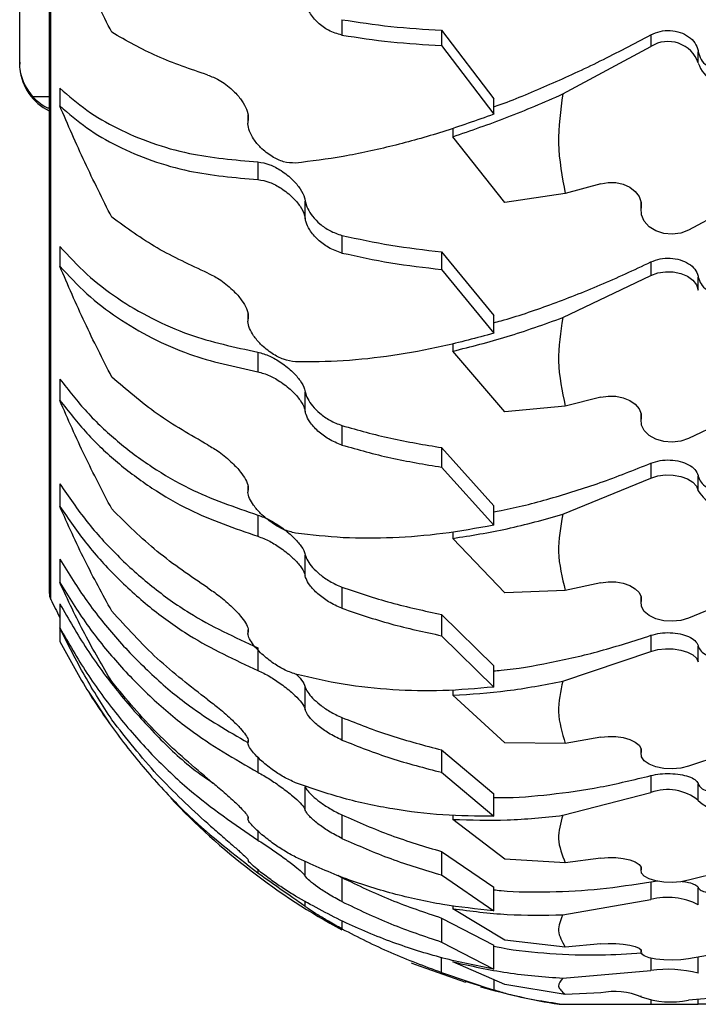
# Model space of a CAD drawing. Header units: inches. Extents: x 41.7 to 125.9, y 54.1 to 147.1.
# Tile 12 of 59: x 64.8 to 66, y 54.1 to 55.8. Entities that reach past the tile are written whole.
import ezdxf

# ---------------------------------------------------------------- set-up
doc = ezdxf.new("R2010")
doc.units = ezdxf.units.IN
doc.header["$LTSCALE"] = 20
doc.header["$MEASUREMENT"] = 0

msp = doc.modelspace()

# ---------------------------------------------------------------- linework, layer by layer
for p, q in [((64.8859, 61.3578), (64.8859, 54.8186)), ((64.8884, 54.8078), (64.8884, 58.0882)), ((64.837, 55.696), (64.837, 56.0082)), ((65.3699, 55.7665), (65.3699, 55.741)), ((65.5347, 55.7491), (65.6208, 55.6356)), ((65.5347, 55.7491), (65.5347, 55.7236)), ((65.8808, 55.7415), (65.8808, 55.7222)), ((65.5347, 55.7236), (65.6208, 55.6101)), ((65.7352, 55.6436), (65.8808, 55.7222)), ((65.9592, 55.6949), (65.9592, 55.7135)), ((64.837, 55.696), (64.837, 55.6927)), ((64.9032, 55.6531), (64.9032, 55.624)), ((64.8585, 55.6394), (64.8859, 55.6394)), ((65.6208, 55.6101), (65.6208, 55.6356)), ((65.2144, 55.6093), (65.2144, 55.5954)), ((65.5532, 55.5869), (65.5532, 55.573)), ((65.6392, 55.4643), (65.5532, 55.573)), ((65.2308, 55.5312), (65.2308, 55.502)), ((65.798, 55.4952), (65.7393, 55.4788)), ((66.0888, 55.4972), (65.9431, 55.4186)), ((65.3092, 55.4373), (65.3092, 55.4664)), ((65.7393, 55.4788), (65.6392, 55.4643)), ((65.8644, 55.4653), (65.8644, 55.4501)), ((65.8648, 55.4546), (65.8648, 55.4635)), ((65.3699, 55.4098), (65.3699, 55.3806)), ((64.9032, 55.3913), (64.9032, 55.3589)), ((65.5347, 55.3826), (65.6208, 55.277)), ((65.5347, 55.3826), (65.5347, 55.3534)), ((65.5347, 55.3534), (65.6208, 55.2478)), ((65.8808, 55.3658), (65.8808, 55.3436)), ((65.7352, 55.2738), (65.8808, 55.3436)), ((65.9592, 55.3194), (65.9592, 55.3407)), ((65.2144, 55.2803), (65.2144, 55.2681)), ((65.6208, 55.2478), (65.6208, 55.277)), ((65.5532, 55.2306), (65.5532, 55.2182)), ((65.2308, 55.2166), (65.2308, 55.1842)), ((65.6392, 55.118), (65.5532, 55.2182)), ((64.9032, 55.172), (64.9032, 55.1369)), ((65.3092, 55.1184), (65.3092, 55.1508)), ((65.798, 55.142), (65.7393, 55.1274)), ((66.0888, 55.1437), (65.9431, 55.0739)), ((65.7393, 55.1274), (65.6392, 55.118)), ((65.8644, 55.1154), (65.8644, 55.102)), ((65.8648, 55.1059), (65.8648, 55.1138)), ((65.3699, 55.0953), (65.3699, 55.063)), ((65.5347, 55.0588), (65.6208, 54.9627)), ((65.5347, 55.0588), (65.5347, 55.0264)), ((65.5347, 55.0264), (65.6208, 54.9304)), ((65.8808, 55.033), (65.8808, 55.0084)), ((65.9592, 54.9875), (65.9592, 55.0113)), ((64.9032, 54.9987), (64.9032, 54.9615)), ((65.2144, 54.9956), (65.2144, 54.9852)), ((65.7352, 54.9484), (65.8808, 55.0084)), ((65.6208, 54.9304), (65.6208, 54.9627)), ((65.2308, 54.9472), (65.2308, 54.9121)), ((65.5532, 54.9193), (65.5532, 54.9086)), ((65.6392, 54.8186), (65.5532, 54.9086)), ((65.3092, 54.8463), (65.3092, 54.8814)), ((64.9032, 54.8741), (64.9032, 54.8354)), ((65.798, 54.8353), (65.7393, 54.8227)), ((66.0888, 54.8367), (65.9431, 54.7768)), ((65.3699, 54.8281), (65.3699, 54.793)), ((65.7393, 54.8227), (65.6392, 54.8186)), ((64.9032, 54.8002), (64.9032, 54.7605)), ((65.8644, 54.8124), (65.8644, 54.8009)), ((65.8648, 54.8043), (65.8648, 54.811)), ((65.5347, 54.7828), (65.6208, 54.6977)), ((65.5347, 54.7828), (65.5347, 54.7477)), ((64.9032, 54.7605), (64.9032, 54.7382)), ((65.2144, 54.7576), (65.2144, 54.7513)), ((65.8808, 54.7483), (65.8808, 54.7217)), ((65.5347, 54.7477), (65.6208, 54.6627)), ((65.2308, 54.7274), (65.2308, 54.6901)), ((65.7352, 54.6726), (65.8808, 54.7217)), ((65.9592, 54.7046), (65.9592, 54.7303)), ((65.6208, 54.6627), (65.6208, 54.6977)), ((64.95, 54.6559), (64.9858, 54.6021)), ((65.3092, 54.6254), (65.3092, 54.6626)), ((65.5532, 54.6581), (65.5532, 54.6491)), ((65.6392, 54.5707), (65.5532, 54.6491)), ((65.3699, 54.6122), (65.3699, 54.575)), ((65.2144, 54.5746), (65.2144, 54.57)), ((65.7393, 54.5695), (65.6392, 54.5707)), ((65.798, 54.5798), (65.7393, 54.5695)), ((66.0888, 54.581), (65.9431, 54.5319)), ((65.5347, 54.5589), (65.6208, 54.4862)), ((65.5347, 54.5589), (65.5347, 54.5217)), ((65.8644, 54.5611), (65.8644, 54.5516)), ((65.8648, 54.5544), (65.8648, 54.56)), ((65.2308, 54.5467), (65.2308, 54.5218)), ((65.5347, 54.5217), (65.6208, 54.449)), ((65.8808, 54.5163), (65.8808, 54.4881)), ((65.3092, 54.4591), (65.3092, 54.4979)), ((65.7352, 54.4506), (65.8808, 54.4881)), ((65.9592, 54.4751), (65.9592, 54.5023)), ((65.6208, 54.449), (65.6208, 54.4862)), ((65.2144, 54.4477), (65.2144, 54.4442)), ((65.3699, 54.4512), (65.3699, 54.4125)), ((65.5532, 54.4509), (65.5532, 54.4439)), ((65.6392, 54.3782), (65.5532, 54.4439)), ((65.2308, 54.4247), (65.2308, 54.4096)), ((65.5347, 54.3907), (65.6208, 54.3315)), ((65.5347, 54.3907), (65.5347, 54.3519)), ((65.3092, 54.35), (65.3092, 54.3746)), ((65.7393, 54.3718), (65.6392, 54.3782)), ((65.798, 54.3797), (65.7393, 54.3718)), ((66.0888, 54.3806), (65.9431, 54.3431)), ((65.2308, 54.3606), (65.2308, 54.3555)), ((65.8644, 54.3654), (65.8644, 54.3581)), ((65.8648, 54.3603), (65.8648, 54.3645)), ((65.3629, 54.3514), (65.3699, 54.3475)), ((65.3699, 54.3475), (65.3699, 54.3078)), ((65.5347, 54.3519), (65.6208, 54.2928)), ((65.8808, 54.3407), (65.8919, 54.342)), ((65.6208, 54.2928), (65.6208, 54.3315)), ((65.8808, 54.3407), (65.8808, 54.3113)), ((65.9592, 54.3025), (65.9592, 54.3309)), ((65.7352, 54.2859), (65.8808, 54.3113)), ((65.3092, 54.2999), (65.3092, 54.3084)), ((65.5532, 54.3011), (65.5532, 54.2962)), ((65.6392, 54.2443), (65.5532, 54.2962)), ((65.3699, 54.2761), (65.3699, 54.2629)), ((65.5347, 54.2807), (65.6208, 54.236)), ((65.5347, 54.2807), (65.5347, 54.241)), ((65.7393, 54.2327), (65.6392, 54.2443)), ((65.5347, 54.241), (65.6208, 54.1964)), ((65.6208, 54.1964), (65.6208, 54.236)), ((65.798, 54.238), (65.7393, 54.2327)), ((65.8644, 54.2284), (65.8644, 54.2235)), ((65.8648, 54.2249), (65.8648, 54.2278)), ((66.0888, 54.2387), (65.9431, 54.2133)), ((65.5347, 54.1908), (65.5347, 54.2152)), ((65.8808, 54.2143), (65.8808, 54.194)), ((65.9592, 54.1896), (65.9592, 54.2161)), ((65.6392, 54.171), (65.5532, 54.2083)), ((65.5347, 54.1908), (65.6208, 54.1613)), ((65.6208, 54.179), (65.6208, 54.1613)), ((65.7352, 54.1813), (65.8808, 54.194)), ((65.6208, 54.1613), (65.5744, 54.1756)), ((65.7393, 54.1544), (65.6392, 54.171)), ((65.798, 54.1571), (65.7393, 54.1544)), ((65.8644, 54.1523), (65.8644, 54.1498)), ((65.8648, 54.1505), (65.8648, 54.152)), ((66.0888, 54.1574), (65.9431, 54.1447)), ((65.9592, 54.1382), (65.9592, 54.1461)), ((65.7291, 54.1382), (65.7352, 54.1382)), ((65.7352, 54.1382), (65.8808, 54.1382)), ((65.8808, 54.1451), (65.8808, 54.1382)), ((65.8808, 54.1382), (65.9592, 54.1382)), ((66.0199, 54.1382), (65.9592, 54.1382))]:
    msp.add_line(p, q)
at = {"flags": 128}
for points in [[(65.798, 55.4952), (65.8104, 55.4974), (65.8231, 55.4971), (65.8352, 55.4943), (65.8461, 55.4893), (65.855, 55.4823), (65.8613, 55.4738), (65.8646, 55.4644), (65.8648, 55.4546)], [(65.9431, 55.4186), (65.9303, 55.4136), (65.9162, 55.4116), (65.902, 55.4128), (65.8888, 55.4171), (65.8777, 55.424), (65.8696, 55.4331), (65.8652, 55.4436), (65.8648, 55.4546)], [(65.8808, 55.3436), (65.8923, 55.3477), (65.9049, 55.3497), (65.9178, 55.3494), (65.9301, 55.3468), (65.9411, 55.3421), (65.95, 55.3357), (65.9562, 55.328), (65.9592, 55.3194)], [(65.798, 55.142), (65.8104, 55.1439), (65.8231, 55.1437), (65.8352, 55.1412), (65.8461, 55.1367), (65.855, 55.1305), (65.8613, 55.123), (65.8646, 55.1146), (65.8648, 55.1059)], [(65.9431, 55.0739), (65.9303, 55.0695), (65.9162, 55.0677), (65.902, 55.0688), (65.8888, 55.0726), (65.8777, 55.0787), (65.8696, 55.0868), (65.8652, 55.0961), (65.8648, 55.1059)], [(65.8808, 55.0084), (65.8923, 55.0119), (65.9049, 55.0136), (65.9178, 55.0133), (65.9301, 55.0111), (65.9411, 55.0071), (65.95, 55.0016), (65.9562, 54.9949), (65.9592, 54.9875)], [(65.798, 54.8353), (65.8104, 54.8369), (65.8231, 54.8367), (65.8352, 54.8346), (65.8461, 54.8307), (65.855, 54.8254), (65.8613, 54.8189), (65.8646, 54.8117), (65.8648, 54.8043)], [(65.9431, 54.7768), (65.9303, 54.773), (65.9162, 54.7715), (65.902, 54.7724), (65.8888, 54.7756), (65.8777, 54.7809), (65.8696, 54.7879), (65.8652, 54.7958), (65.8648, 54.8043)], [(65.8808, 54.7217), (65.8923, 54.7246), (65.9049, 54.726), (65.9178, 54.7257), (65.9301, 54.7239), (65.9411, 54.7206), (65.95, 54.7161), (65.9562, 54.7107), (65.9592, 54.7046)], [(65.798, 54.5798), (65.8104, 54.5812), (65.8231, 54.581), (65.8352, 54.5792), (65.8461, 54.5761), (65.855, 54.5717), (65.8613, 54.5664), (65.8646, 54.5605), (65.8648, 54.5544)], [(65.9431, 54.5319), (65.9303, 54.5288), (65.9162, 54.5275), (65.902, 54.5283), (65.8888, 54.5309), (65.8777, 54.5353), (65.8696, 54.5409), (65.8652, 54.5475), (65.8648, 54.5544)], [(65.798, 54.3797), (65.8104, 54.3807), (65.8231, 54.3806), (65.8352, 54.3792), (65.8461, 54.3768), (65.855, 54.3735), (65.8613, 54.3694), (65.8646, 54.3649), (65.8648, 54.3603)], [(65.9431, 54.3431), (65.9303, 54.3407), (65.9162, 54.3397), (65.902, 54.3403), (65.8888, 54.3423), (65.8777, 54.3456), (65.8696, 54.35), (65.8652, 54.355), (65.8648, 54.3603)], [(65.798, 54.238), (65.8104, 54.2387), (65.8231, 54.2386), (65.8352, 54.2377), (65.8461, 54.2361), (65.855, 54.2339), (65.8613, 54.2311), (65.8646, 54.2281), (65.8648, 54.2249)], [(65.9431, 54.2133), (65.9303, 54.2117), (65.9162, 54.2111), (65.902, 54.2114), (65.8888, 54.2128), (65.8777, 54.2151), (65.8696, 54.218), (65.8652, 54.2214), (65.8648, 54.2249)], [(65.4844, 54.2068), (65.4899, 54.2046), (65.5741, 54.1746)]]:
    msp.add_lwpolyline(points, dxfattribs=at)
for centre, radius, start, end in [((65.9091, 55.6773), 0.0531, 19.3682, 122.2022), ((66.0068, 55.7095), 0.0498, 197.1588, 285.2356), ((64.922, 55.6927), 0.085, 184.7138, 244.9271), ((66.0055, 55.0128), 0.0527, 208.6626, 285.8284), ((64.9109, 54.8186), 0.025, 180, 205.6008), ((65.912, 55.2982), 1.135, 205.6008, 207.2771), ((65.9087, 54.4135), 0.0796, 50.6151, 110.4772), ((65.912, 55.2582), 1.135, 223.3551, 241.4501), ((66.0044, 54.5236), 0.0663, 227.0608, 283.5029), ((65.9086, 54.2055), 0.1094, 62.4476, 104.7159), ((65.9086, 53.9899), 0.206, 75.7727, 97.7378), ((65.912, 55.2582), 1.135, 253.997, 260.7259), ((65.8199, 54.0377), 0.1214, 68.299, 100.3879), ((65.9146, 54.2904), 0.1485, 250.3851, 281.0631)]:
    msp.add_arc(centre, radius, start, end)
for points, knots in [([(64.9892, 55.7456), (64.974, 55.7757), (64.9436, 55.8363), (64.9167, 55.8972), (64.9032, 55.9278)], [0, 0, 0, 0, 0.497989, 1, 1, 1, 1]), ([(65.3699, 55.741), (65.3623, 55.7431), (65.3484, 55.747), (65.3296, 55.761), (65.3168, 55.7764), (65.3107, 55.7895), (65.3096, 55.7959), (65.3092, 55.7979)], [0, 0, 0, 0, 0.277192, 0.514344, 0.749244, 0.922467, 1, 1, 1, 1]), ([(65.3699, 55.7665), (65.3966, 55.7624), (65.4501, 55.7542), (65.5065, 55.7508), (65.5347, 55.7491)], [0, 0, 0, 0, 0.498416, 1, 1, 1, 1]), ([(65.148, 55.6749), (65.1194, 55.6846), (65.062, 55.704), (65.0136, 55.7317), (64.9892, 55.7456)], [0, 0, 0, 0, 0.49718, 1, 1, 1, 1]), ([(65.8808, 55.7415), (65.8858, 55.7437), (65.8956, 55.748), (65.9128, 55.7491), (65.9294, 55.7461), (65.9438, 55.7389), (65.9543, 55.7283), (65.9583, 55.7192), (65.9591, 55.7142), (65.9592, 55.7135)], [0, 0, 0, 0, 0.162823, 0.325646, 0.488479, 0.651313, 0.814138, 0.976955, 1, 1, 1, 1]), ([(65.3699, 55.741), (65.3966, 55.7369), (65.4501, 55.7287), (65.5065, 55.7253), (65.5347, 55.7236)], [0, 0, 0, 0, 0.498417, 1, 1, 1, 1]), ([(65.6208, 55.6223), (65.6248, 55.6237), (65.6555, 55.6344), (65.7144, 55.6594), (65.7971, 55.6972), (65.8529, 55.7268), (65.8808, 55.7415)], [0, 0, 0, 0, 0.047971, 0.361231, 0.680614, 1, 1, 1, 1]), ([(65.9592, 55.7135), (65.9604, 55.7092), (65.9627, 55.7005), (65.9729, 55.6897), (65.9867, 55.6825), (66.0031, 55.6792), (66.0143, 55.681), (66.0199, 55.6819)], [0, 0, 0, 0, 0.199953, 0.399917, 0.599613, 0.799296, 1, 1, 1, 1]), ([(64.8585, 55.6394), (64.8528, 55.6472), (64.8415, 55.6628), (64.8372, 55.6836), (64.837, 55.6945), (64.837, 55.696)], [0, 0, 0, 0, 0.464224, 0.928432, 1, 1, 1, 1]), ([(65.148, 55.6749), (65.1542, 55.6725), (65.1676, 55.6673), (65.1869, 55.6529), (65.2019, 55.6366), (65.211, 55.622), (65.2154, 55.6091), (65.2149, 55.6024), (65.2148, 55.5996)], [0, 0, 0, 0, 0.212836, 0.463205, 0.629792, 0.764824, 0.900677, 1, 1, 1, 1]), ([(64.9032, 55.6531), (64.9178, 55.6406), (64.9469, 55.6155), (64.9982, 55.5856), (65.0549, 55.5617), (65.1307, 55.5399), (65.1923, 55.5346), (65.2308, 55.5312)], [0, 0, 0, 0, 0.172519, 0.345052, 0.52292, 0.7008, 1, 1, 1, 1]), ([(64.8859, 55.6195), (64.8851, 55.6198), (64.8754, 55.6228), (64.8664, 55.6308), (64.8592, 55.6386), (64.8585, 55.6394)], [0, 0, 0, 0, 0.076835, 0.901057, 1, 1, 1, 1]), ([(65.5532, 55.573), (65.5831, 55.5832), (65.643, 55.6036), (65.7044, 55.6302), (65.7352, 55.6436)], [0, 0, 0, 0, 0.498474, 1, 1, 1, 1]), ([(65.7352, 55.6436), (65.7313, 55.6164), (65.7236, 55.5614), (65.734, 55.5066), (65.7393, 55.4788)], [0, 0, 0, 0, 0.492757, 1, 1, 1, 1]), ([(64.9892, 55.4397), (64.974, 55.4699), (64.9436, 55.5306), (64.9167, 55.5928), (64.9032, 55.624)], [0, 0, 0, 0, 0.497989, 1, 1, 1, 1]), ([(64.9032, 55.624), (64.9178, 55.6114), (64.9469, 55.5863), (64.9983, 55.5564), (65.055, 55.5325), (65.1308, 55.5107), (65.1923, 55.5054), (65.2308, 55.502)], [0, 0, 0, 0, 0.1726078, 0.3452292, 0.5231902, 0.7011638, 1, 1, 1, 1]), ([(65.2931, 55.5293), (65.2866, 55.5295), (65.2743, 55.53), (65.2538, 55.5396), (65.2365, 55.5529), (65.2238, 55.5681), (65.2165, 55.5821), (65.214, 55.5927), (65.2146, 55.5979), (65.2148, 55.5996)], [0, 0, 0, 0, 0.197513, 0.374035, 0.56641, 0.708901, 0.826823, 0.945299, 1, 1, 1, 1]), ([(65.6208, 55.6101), (65.5926, 55.6), (65.5362, 55.5799), (65.4532, 55.5569), (65.3715, 55.539), (65.3192, 55.5325), (65.2931, 55.5293)], [0, 0, 0, 0, 0.247132, 0.494259, 0.747133, 1, 1, 1, 1]), ([(65.2308, 55.5312), (65.2373, 55.5302), (65.2495, 55.5282), (65.2701, 55.5172), (65.2878, 55.5032), (65.3013, 55.4871), (65.3076, 55.4748), (65.3089, 55.4682), (65.3092, 55.4664)], [0, 0, 0, 0, 0.215549, 0.412297, 0.623906, 0.782882, 0.942794, 1, 1, 1, 1]), ([(65.2308, 55.502), (65.2373, 55.501), (65.2495, 55.499), (65.2701, 55.488), (65.2878, 55.474), (65.3013, 55.458), (65.3076, 55.4456), (65.3089, 55.439), (65.3092, 55.4373)], [0, 0, 0, 0, 0.215558, 0.412372, 0.623986, 0.7829, 0.942747, 1, 1, 1, 1]), ([(65.3092, 55.4664), (65.3103, 55.4623), (65.3124, 55.4539), (65.3213, 55.4407), (65.3336, 55.428), (65.3504, 55.4162), (65.3631, 55.412), (65.3699, 55.4098)], [0, 0, 0, 0, 0.172722, 0.344805, 0.533293, 0.749102, 1, 1, 1, 1]), ([(65.148, 55.3475), (65.1194, 55.3606), (65.062, 55.3869), (65.0136, 55.422), (64.9892, 55.4397)], [0, 0, 0, 0, 0.49718, 1, 1, 1, 1]), ([(65.3699, 55.3806), (65.3623, 55.3832), (65.3484, 55.3879), (65.3296, 55.4022), (65.3168, 55.4172), (65.3107, 55.4295), (65.3096, 55.4354), (65.3092, 55.4373)], [0, 0, 0, 0, 0.277192, 0.514344, 0.749244, 0.922467, 1, 1, 1, 1]), ([(65.3699, 55.4098), (65.3966, 55.4039), (65.4501, 55.3922), (65.5065, 55.3858), (65.5347, 55.3826)], [0, 0, 0, 0, 0.4984163, 1, 1, 1, 1]), ([(64.9032, 55.3913), (64.9178, 55.3756), (64.9469, 55.3443), (64.9982, 55.3049), (65.0549, 55.2716), (65.1307, 55.2382), (65.1923, 55.2249), (65.2308, 55.2166)], [0, 0, 0, 0, 0.172519, 0.345052, 0.52292, 0.7008, 1, 1, 1, 1]), ([(65.3699, 55.3806), (65.3966, 55.3748), (65.4501, 55.363), (65.5065, 55.3566), (65.5347, 55.3534)], [0, 0, 0, 0, 0.498417, 1, 1, 1, 1]), ([(65.8808, 55.3658), (65.8858, 55.3677), (65.8956, 55.3715), (65.9128, 55.3725), (65.9294, 55.3698), (65.9438, 55.3634), (65.9543, 55.354), (65.9583, 55.3458), (65.9591, 55.3413), (65.9592, 55.3407)], [0, 0, 0, 0, 0.162823, 0.325646, 0.488479, 0.651313, 0.814138, 0.976955, 1, 1, 1, 1]), ([(64.9892, 55.1755), (64.974, 55.2054), (64.9436, 55.2652), (64.9167, 55.3276), (64.9032, 55.3589)], [0, 0, 0, 0, 0.497989, 1, 1, 1, 1]), ([(64.9032, 55.3589), (64.9178, 55.3433), (64.9469, 55.3119), (64.9983, 55.2725), (65.055, 55.2392), (65.1308, 55.2058), (65.1923, 55.1925), (65.2308, 55.1842)], [0, 0, 0, 0, 0.172608, 0.345229, 0.52319, 0.701164, 1, 1, 1, 1]), ([(65.6208, 55.2653), (65.6248, 55.2663), (65.6555, 55.2743), (65.7144, 55.2948), (65.7971, 55.3266), (65.8529, 55.3527), (65.8808, 55.3658)], [0, 0, 0, 0, 0.047971, 0.361231, 0.680614, 1, 1, 1, 1]), ([(65.148, 55.3475), (65.1542, 55.3445), (65.1676, 55.3378), (65.1869, 55.3224), (65.2019, 55.3061), (65.211, 55.2919), (65.2154, 55.2801), (65.2149, 55.2742), (65.2148, 55.2717)], [0, 0, 0, 0, 0.212836, 0.463205, 0.629792, 0.764824, 0.900677, 1, 1, 1, 1]), ([(65.9592, 55.3407), (65.9604, 55.3368), (65.9627, 55.329), (65.9729, 55.3195), (65.9867, 55.3132), (66.0031, 55.3104), (66.0143, 55.3122), (66.0199, 55.313)], [0, 0, 0, 0, 0.199953, 0.399917, 0.599613, 0.799296, 1, 1, 1, 1]), ([(65.2931, 55.2005), (65.2866, 55.2015), (65.2743, 55.2032), (65.2538, 55.2141), (65.2365, 55.2279), (65.2238, 55.2429), (65.2165, 55.2561), (65.214, 55.2657), (65.2146, 55.2703), (65.2148, 55.2717)], [0, 0, 0, 0, 0.197513, 0.374035, 0.56641, 0.708901, 0.826823, 0.945299, 1, 1, 1, 1]), ([(65.5532, 55.2182), (65.5831, 55.2257), (65.643, 55.2407), (65.7044, 55.2628), (65.7352, 55.2738)], [0, 0, 0, 0, 0.4984737, 1, 1, 1, 1]), ([(65.7352, 55.2738), (65.7313, 55.2497), (65.7236, 55.2008), (65.734, 55.1521), (65.7393, 55.1274)], [0, 0, 0, 0, 0.492757, 1, 1, 1, 1]), ([(65.6208, 55.2478), (65.5926, 55.2402), (65.5362, 55.225), (65.4532, 55.2101), (65.3715, 55.2009), (65.3192, 55.2006), (65.2931, 55.2005)], [0, 0, 0, 0, 0.247132, 0.494259, 0.747133, 1, 1, 1, 1]), ([(65.2308, 55.2166), (65.2373, 55.2148), (65.2495, 55.2115), (65.2701, 55.1995), (65.2878, 55.1852), (65.3013, 55.1697), (65.3076, 55.1582), (65.3089, 55.1523), (65.3092, 55.1508)], [0, 0, 0, 0, 0.215549, 0.412297, 0.623906, 0.782882, 0.942794, 1, 1, 1, 1]), ([(64.9032, 55.172), (64.9178, 55.1535), (64.9469, 55.1164), (64.9982, 55.0681), (65.0549, 55.0259), (65.1307, 54.9815), (65.1923, 54.9604), (65.2308, 54.9472)], [0, 0, 0, 0, 0.172519, 0.345052, 0.52292, 0.7008, 1, 1, 1, 1]), ([(65.148, 55.0633), (65.1194, 55.0796), (65.062, 55.1124), (65.0136, 55.1544), (64.9892, 55.1755)], [0, 0, 0, 0, 0.49718, 1, 1, 1, 1]), ([(65.2308, 55.1842), (65.2373, 55.1824), (65.2495, 55.1791), (65.2701, 55.167), (65.2878, 55.1528), (65.3013, 55.1373), (65.3076, 55.1258), (65.3089, 55.1199), (65.3092, 55.1184)], [0, 0, 0, 0, 0.215558, 0.412372, 0.623986, 0.7829, 0.942747, 1, 1, 1, 1]), ([(65.3092, 55.1508), (65.3103, 55.147), (65.3124, 55.1395), (65.3213, 55.1271), (65.3336, 55.1148), (65.3504, 55.1028), (65.3631, 55.0979), (65.3699, 55.0953)], [0, 0, 0, 0, 0.172722, 0.344805, 0.533293, 0.749102, 1, 1, 1, 1]), ([(64.9892, 54.9573), (64.974, 54.9863), (64.9436, 55.0444), (64.9167, 55.106), (64.9032, 55.1369)], [0, 0, 0, 0, 0.497989, 1, 1, 1, 1]), ([(64.9032, 55.1369), (64.9178, 55.1184), (64.9469, 55.0813), (64.9983, 55.033), (65.055, 54.9908), (65.1308, 54.9464), (65.1923, 54.9253), (65.2308, 54.9121)], [0, 0, 0, 0, 0.172608, 0.345229, 0.52319, 0.701164, 1, 1, 1, 1]), ([(65.3699, 55.063), (65.3623, 55.0659), (65.3484, 55.0714), (65.3296, 55.0857), (65.3168, 55.1001), (65.3107, 55.1115), (65.3096, 55.1167), (65.3092, 55.1184)], [0, 0, 0, 0, 0.2771924, 0.5143443, 0.7492437, 0.9224669, 1, 1, 1, 1]), ([(65.3699, 55.0953), (65.3966, 55.0878), (65.4501, 55.0727), (65.5065, 55.0635), (65.5347, 55.0588)], [0, 0, 0, 0, 0.4984163, 1, 1, 1, 1]), ([(65.148, 55.0633), (65.1542, 55.0597), (65.1676, 55.0518), (65.1869, 55.0356), (65.2019, 55.0194), (65.211, 55.006), (65.2154, 54.9952), (65.2149, 54.9903), (65.2148, 54.9882)], [0, 0, 0, 0, 0.212836, 0.463205, 0.629792, 0.764824, 0.900677, 1, 1, 1, 1]), ([(65.3699, 55.063), (65.3966, 55.0554), (65.4501, 55.0404), (65.5065, 55.0311), (65.5347, 55.0264)], [0, 0, 0, 0, 0.498417, 1, 1, 1, 1]), ([(65.6208, 54.9527), (65.6248, 54.9534), (65.6555, 54.9586), (65.7144, 54.9742), (65.7971, 54.9995), (65.8529, 55.0218), (65.8808, 55.033)], [0, 0, 0, 0, 0.047971, 0.361231, 0.680614, 1, 1, 1, 1]), ([(65.8808, 55.033), (65.8858, 55.0346), (65.8956, 55.0379), (65.9128, 55.0388), (65.9294, 55.0364), (65.9438, 55.0309), (65.9543, 55.0227), (65.9583, 55.0156), (65.9591, 55.0117), (65.9592, 55.0113)], [0, 0, 0, 0, 0.162823, 0.325646, 0.488479, 0.651313, 0.814138, 0.976955, 1, 1, 1, 1]), ([(65.9592, 55.0113), (65.9604, 55.0079), (65.9627, 55.0011), (65.9729, 54.9929), (65.9867, 54.9876), (66.0031, 54.9854), (66.0143, 54.9871), (66.0199, 54.9879)], [0, 0, 0, 0, 0.199953, 0.399917, 0.599613, 0.799296, 1, 1, 1, 1]), ([(64.9032, 54.9987), (64.9178, 54.9776), (64.9469, 54.9353), (64.9982, 54.879), (65.0549, 54.8285), (65.1307, 54.7738), (65.1923, 54.7453), (65.2308, 54.7274)], [0, 0, 0, 0, 0.172519, 0.345052, 0.52292, 0.7008, 1, 1, 1, 1]), ([(65.2931, 54.9173), (65.2866, 54.9189), (65.2743, 54.922), (65.2538, 54.9339), (65.2365, 54.948), (65.2238, 54.9626), (65.2165, 54.9748), (65.214, 54.9833), (65.2146, 54.9871), (65.2148, 54.9882)], [0, 0, 0, 0, 0.197513, 0.374035, 0.56641, 0.708901, 0.826823, 0.945299, 1, 1, 1, 1]), ([(64.9892, 54.7885), (64.974, 54.8161), (64.9436, 54.8716), (64.9167, 54.9314), (64.9032, 54.9615)], [0, 0, 0, 0, 0.4979888, 1, 1, 1, 1]), ([(64.9032, 54.9615), (64.9178, 54.9404), (64.9469, 54.8981), (64.9983, 54.8417), (65.055, 54.7912), (65.1308, 54.7366), (65.1923, 54.708), (65.2308, 54.6901)], [0, 0, 0, 0, 0.172608, 0.345229, 0.52319, 0.701164, 1, 1, 1, 1]), ([(65.148, 54.8269), (65.1194, 54.8461), (65.062, 54.8849), (65.0136, 54.9331), (64.9892, 54.9573)], [0, 0, 0, 0, 0.49718, 1, 1, 1, 1]), ([(65.2308, 54.9472), (65.2373, 54.9448), (65.2495, 54.9402), (65.2701, 54.9272), (65.2878, 54.9129), (65.3013, 54.8982), (65.3076, 54.8878), (65.3089, 54.8828), (65.3092, 54.8814)], [0, 0, 0, 0, 0.215549, 0.412297, 0.623906, 0.782882, 0.942794, 1, 1, 1, 1]), ([(65.5532, 54.9086), (65.5831, 54.9133), (65.643, 54.9228), (65.7044, 54.9399), (65.7352, 54.9484)], [0, 0, 0, 0, 0.498474, 1, 1, 1, 1]), ([(65.7352, 54.9484), (65.7313, 54.9277), (65.7236, 54.8857), (65.734, 54.8439), (65.7393, 54.8227)], [0, 0, 0, 0, 0.4927571, 1, 1, 1, 1]), ([(65.6208, 54.9304), (65.5926, 54.9253), (65.5362, 54.9152), (65.4532, 54.9086), (65.3715, 54.9082), (65.3192, 54.9143), (65.2931, 54.9173)], [0, 0, 0, 0, 0.247132, 0.494259, 0.747133, 1, 1, 1, 1]), ([(65.2308, 54.9121), (65.2373, 54.9097), (65.2495, 54.9051), (65.2701, 54.8921), (65.2878, 54.8778), (65.3013, 54.8631), (65.3076, 54.8527), (65.3089, 54.8477), (65.3092, 54.8463)], [0, 0, 0, 0, 0.215558, 0.412372, 0.623986, 0.7829, 0.942747, 1, 1, 1, 1]), ([(65.3092, 54.8814), (65.3103, 54.8782), (65.3124, 54.8716), (65.3213, 54.8602), (65.3336, 54.8484), (65.3504, 54.8365), (65.3631, 54.831), (65.3699, 54.8281)], [0, 0, 0, 0, 0.172722, 0.344805, 0.533293, 0.749102, 1, 1, 1, 1]), ([(64.9032, 54.8741), (64.9178, 54.8507), (64.9469, 54.8039), (64.9982, 54.7404), (65.055, 54.6825), (65.1256, 54.6224), (65.1815, 54.59), (65.2144, 54.5709)], [0, 0, 0, 0, 0.180343, 0.360699, 0.546633, 0.73258, 1, 1, 1, 1]), ([(65.3699, 54.793), (65.3623, 54.7963), (65.3484, 54.8024), (65.3296, 54.8166), (65.3168, 54.8302), (65.3107, 54.8404), (65.3096, 54.8449), (65.3092, 54.8463)], [0, 0, 0, 0, 0.277192, 0.514344, 0.749244, 0.922467, 1, 1, 1, 1]), ([(64.9892, 54.6717), (64.974, 54.6976), (64.9436, 54.7494), (64.9167, 54.8067), (64.9032, 54.8354)], [0, 0, 0, 0, 0.497989, 1, 1, 1, 1]), ([(64.9032, 54.8354), (64.9178, 54.812), (64.9469, 54.7652), (64.9983, 54.7016), (65.055, 54.6436), (65.1308, 54.5795), (65.1923, 54.544), (65.2308, 54.5218)], [0, 0, 0, 0, 0.172608, 0.345229, 0.52319, 0.701164, 1, 1, 1, 1]), ([(65.148, 54.8269), (65.1542, 54.8227), (65.1676, 54.8136), (65.1869, 54.7969), (65.2019, 54.781), (65.211, 54.7686), (65.2154, 54.7592), (65.2149, 54.7553), (65.2148, 54.7537)], [0, 0, 0, 0, 0.212836, 0.463205, 0.629792, 0.764824, 0.900677, 1, 1, 1, 1]), ([(65.3699, 54.8281), (65.3966, 54.819), (65.4501, 54.8008), (65.5065, 54.7888), (65.5347, 54.7828)], [0, 0, 0, 0, 0.498416, 1, 1, 1, 1]), ([(64.9032, 54.8002), (64.9178, 54.775), (64.9469, 54.7244), (64.9982, 54.6546), (65.0551, 54.5905), (65.1077, 54.5382), (65.1439, 54.5128), (65.1574, 54.5034)], [0, 0, 0, 0, 0.214077, 0.428171, 0.648885, 0.869615, 1, 1, 1, 1]), ([(65.148, 54.6418), (65.1194, 54.6637), (65.062, 54.7078), (65.0136, 54.7615), (64.9892, 54.7885)], [0, 0, 0, 0, 0.49718, 1, 1, 1, 1]), ([(65.3699, 54.793), (65.3966, 54.7839), (65.4501, 54.7657), (65.5065, 54.7537), (65.5347, 54.7477)], [0, 0, 0, 0, 0.498417, 1, 1, 1, 1]), ([(64.9892, 54.6088), (64.974, 54.6325), (64.9436, 54.68), (64.9167, 54.7336), (64.9032, 54.7605)], [0, 0, 0, 0, 0.497989, 1, 1, 1, 1]), ([(64.9032, 54.7605), (64.9178, 54.7352), (64.9469, 54.6846), (64.9983, 54.6149), (65.055, 54.5504), (65.1308, 54.4779), (65.1923, 54.4359), (65.2308, 54.4096)], [0, 0, 0, 0, 0.172608, 0.345229, 0.52319, 0.701164, 1, 1, 1, 1]), ([(65.2931, 54.6841), (65.2866, 54.6864), (65.2743, 54.6907), (65.2538, 54.7035), (65.2365, 54.7177), (65.2238, 54.7315), (65.2165, 54.7426), (65.214, 54.7498), (65.2146, 54.7528), (65.2148, 54.7537)], [0, 0, 0, 0, 0.197513, 0.374035, 0.56641, 0.708901, 0.826823, 0.945299, 1, 1, 1, 1]), ([(65.6208, 54.6896), (65.6248, 54.6899), (65.6555, 54.6922), (65.7144, 54.7028), (65.7971, 54.7212), (65.8529, 54.7393), (65.8808, 54.7483)], [0, 0, 0, 0, 0.047971, 0.361231, 0.680614, 1, 1, 1, 1]), ([(65.8808, 54.7483), (65.8858, 54.7497), (65.8956, 54.7524), (65.9128, 54.7531), (65.9294, 54.7512), (65.9438, 54.7466), (65.9543, 54.7398), (65.9583, 54.734), (65.9591, 54.7307), (65.9592, 54.7303)], [0, 0, 0, 0, 0.1628233, 0.325646, 0.4884789, 0.6513134, 0.8141378, 0.9769551, 1, 1, 1, 1]), ([(64.9032, 54.7382), (64.9178, 54.7114), (64.9469, 54.6578), (64.9983, 54.583), (65.055, 54.5129), (65.1308, 54.4331), (65.1923, 54.3854), (65.2308, 54.3555)], [0, 0, 0, 0, 0.172608, 0.345229, 0.52319, 0.701164, 1, 1, 1, 1]), ([(65.9592, 54.7303), (65.9604, 54.7275), (65.9627, 54.7219), (65.9729, 54.7152), (65.9867, 54.7109), (66.0031, 54.7094), (66.0143, 54.7109), (66.0199, 54.7117)], [0, 0, 0, 0, 0.199953, 0.399917, 0.599613, 0.799296, 1, 1, 1, 1]), ([(65.2308, 54.6901), (65.2373, 54.6871), (65.2495, 54.6813), (65.2701, 54.6676), (65.2878, 54.6535), (65.3013, 54.6398), (65.3076, 54.6307), (65.3089, 54.6265), (65.3092, 54.6254)], [0, 0, 0, 0, 0.215558, 0.412372, 0.623986, 0.7829, 0.942747, 1, 1, 1, 1]), ([(65.6208, 54.6627), (65.5926, 54.6602), (65.5362, 54.6554), (65.4532, 54.6573), (65.3715, 54.6658), (65.3192, 54.678), (65.2931, 54.6841)], [0, 0, 0, 0, 0.247132, 0.494259, 0.747133, 1, 1, 1, 1]), ([(65.2941, 54.6839), (65.2963, 54.6816), (65.3028, 54.6753), (65.3076, 54.6679), (65.3089, 54.6637), (65.3092, 54.6626)], [0, 0, 0, 0, 0.288094, 0.812427, 1, 1, 1, 1]), ([(65.148, 54.5111), (65.1194, 54.5354), (65.062, 54.5841), (65.0136, 54.6424), (64.9892, 54.6717)], [0, 0, 0, 0, 0.49718, 1, 1, 1, 1]), ([(65.5532, 54.6491), (65.5831, 54.651), (65.643, 54.6548), (65.7044, 54.6666), (65.7352, 54.6726)], [0, 0, 0, 0, 0.498474, 1, 1, 1, 1]), ([(65.7352, 54.6726), (65.7313, 54.6556), (65.7236, 54.6212), (65.734, 54.5869), (65.7393, 54.5695)], [0, 0, 0, 0, 0.4927571, 1, 1, 1, 1]), ([(65.3092, 54.6626), (65.3103, 54.6599), (65.3124, 54.6545), (65.3213, 54.6442), (65.3336, 54.6332), (65.3504, 54.6214), (65.3631, 54.6154), (65.3699, 54.6122)], [0, 0, 0, 0, 0.172722, 0.344805, 0.533293, 0.749102, 1, 1, 1, 1]), ([(65.148, 54.6418), (65.1542, 54.6372), (65.1676, 54.627), (65.1869, 54.6101), (65.2019, 54.5949), (65.211, 54.5836), (65.2154, 54.5757), (65.2149, 54.5729), (65.2148, 54.5717)], [0, 0, 0, 0, 0.212836, 0.463205, 0.629792, 0.764824, 0.900677, 1, 1, 1, 1]), ([(65.3699, 54.575), (65.3623, 54.5786), (65.3484, 54.5853), (65.3296, 54.5991), (65.3168, 54.6116), (65.3107, 54.6205), (65.3096, 54.6243), (65.3092, 54.6254)], [0, 0, 0, 0, 0.2771924, 0.5143443, 0.7492437, 0.9224669, 1, 1, 1, 1]), ([(65.148, 54.4368), (65.1194, 54.463), (65.062, 54.5157), (65.0136, 54.5776), (64.9892, 54.6088)], [0, 0, 0, 0, 0.49718, 1, 1, 1, 1]), ([(65.3699, 54.6122), (65.3966, 54.6018), (65.4501, 54.5807), (65.5065, 54.5662), (65.5347, 54.5589)], [0, 0, 0, 0, 0.498416, 1, 1, 1, 1]), ([(65.2931, 54.5046), (65.2866, 54.5075), (65.2743, 54.513), (65.2538, 54.5265), (65.2365, 54.5405), (65.2238, 54.5534), (65.2165, 54.5631), (65.214, 54.569), (65.2146, 54.5711), (65.2148, 54.5717)], [0, 0, 0, 0, 0.1975128, 0.3740354, 0.5664099, 0.7089015, 0.8268225, 0.9452993, 1, 1, 1, 1]), ([(65.3699, 54.575), (65.3966, 54.5645), (65.4501, 54.5435), (65.5065, 54.529), (65.5347, 54.5217)], [0, 0, 0, 0, 0.498417, 1, 1, 1, 1]), ([(65.2308, 54.5218), (65.2373, 54.5181), (65.2495, 54.5113), (65.2701, 54.4971), (65.2878, 54.4833), (65.3013, 54.4709), (65.3076, 54.4632), (65.3089, 54.46), (65.3092, 54.4591)], [0, 0, 0, 0, 0.215558, 0.412372, 0.623986, 0.7829, 0.942747, 1, 1, 1, 1]), ([(65.148, 54.5111), (65.1542, 54.5061), (65.1676, 54.4951), (65.1869, 54.4781), (65.2019, 54.4638), (65.211, 54.4539), (65.2154, 54.4475), (65.2149, 54.4459), (65.2148, 54.4452)], [0, 0, 0, 0, 0.212836, 0.463205, 0.629792, 0.764824, 0.900677, 1, 1, 1, 1]), ([(65.6208, 54.449), (65.5926, 54.4493), (65.5362, 54.4498), (65.4532, 54.4601), (65.3715, 54.4773), (65.3192, 54.4955), (65.2931, 54.5046)], [0, 0, 0, 0, 0.247132, 0.494259, 0.747133, 1, 1, 1, 1]), ([(65.6208, 54.4801), (65.6248, 54.48), (65.6555, 54.4794), (65.7144, 54.4847), (65.7971, 54.496), (65.8529, 54.5096), (65.8808, 54.5163)], [0, 0, 0, 0, 0.047971, 0.361231, 0.680614, 1, 1, 1, 1]), ([(65.8808, 54.5163), (65.8858, 54.5174), (65.8956, 54.5195), (65.9128, 54.52), (65.9294, 54.5185), (65.9438, 54.515), (65.9543, 54.5098), (65.9583, 54.5052), (65.9591, 54.5026), (65.9592, 54.5023)], [0, 0, 0, 0, 0.162823, 0.325646, 0.488479, 0.651313, 0.814138, 0.976955, 1, 1, 1, 1]), ([(65.3092, 54.4979), (65.3103, 54.4957), (65.3124, 54.4915), (65.3213, 54.4825), (65.3336, 54.4724), (65.3504, 54.461), (65.3631, 54.4546), (65.3699, 54.4512)], [0, 0, 0, 0, 0.1727223, 0.3448053, 0.5332929, 0.7491018, 1, 1, 1, 1]), ([(65.9592, 54.5023), (65.9604, 54.5001), (65.9627, 54.4957), (65.9729, 54.4906), (65.9867, 54.4875), (66.0031, 54.4866), (66.0143, 54.4881), (66.0199, 54.4888)], [0, 0, 0, 0, 0.199953, 0.399917, 0.599613, 0.799296, 1, 1, 1, 1]), ([(65.3699, 54.4125), (65.3623, 54.4163), (65.3484, 54.4234), (65.3296, 54.4366), (65.3168, 54.4479), (65.3107, 54.4553), (65.3096, 54.4582), (65.3092, 54.4591)], [0, 0, 0, 0, 0.277192, 0.514344, 0.749244, 0.922467, 1, 1, 1, 1]), ([(65.2931, 54.3815), (65.2866, 54.385), (65.2743, 54.3916), (65.2538, 54.4056), (65.2365, 54.4192), (65.2238, 54.431), (65.2165, 54.4393), (65.214, 54.4437), (65.2146, 54.4448), (65.2148, 54.4452)], [0, 0, 0, 0, 0.197513, 0.374035, 0.56641, 0.708901, 0.826823, 0.945299, 1, 1, 1, 1]), ([(65.3699, 54.4512), (65.3966, 54.4395), (65.4501, 54.416), (65.5065, 54.3991), (65.5347, 54.3907)], [0, 0, 0, 0, 0.498416, 1, 1, 1, 1]), ([(65.5532, 54.4439), (65.5831, 54.4429), (65.643, 54.4409), (65.7044, 54.4473), (65.7352, 54.4506)], [0, 0, 0, 0, 0.498474, 1, 1, 1, 1]), ([(65.7352, 54.4506), (65.7313, 54.4376), (65.7236, 54.4113), (65.734, 54.3851), (65.7393, 54.3718)], [0, 0, 0, 0, 0.492757, 1, 1, 1, 1]), ([(65.148, 54.4368), (65.1542, 54.4315), (65.1676, 54.4198), (65.1869, 54.4031), (65.2019, 54.3899), (65.211, 54.3815), (65.2154, 54.3768), (65.2149, 54.3763), (65.2148, 54.3761)], [0, 0, 0, 0, 0.212836, 0.463205, 0.629792, 0.764824, 0.900677, 1, 1, 1, 1]), ([(65.2308, 54.4096), (65.2373, 54.4055), (65.2495, 54.3976), (65.2701, 54.3831), (65.2878, 54.37), (65.3013, 54.359), (65.3076, 54.3528), (65.3089, 54.3506), (65.3092, 54.35)], [0, 0, 0, 0, 0.2155582, 0.4123721, 0.623986, 0.7828996, 0.9427466, 1, 1, 1, 1]), ([(65.3699, 54.4125), (65.3966, 54.4007), (65.4501, 54.3772), (65.5065, 54.3603), (65.5347, 54.3519)], [0, 0, 0, 0, 0.498417, 1, 1, 1, 1]), ([(65.2931, 54.317), (65.2866, 54.321), (65.2743, 54.3286), (65.2538, 54.3428), (65.2365, 54.3558), (65.2238, 54.3663), (65.2165, 54.373), (65.214, 54.3759), (65.2146, 54.3761), (65.2148, 54.3761)], [0, 0, 0, 0, 0.197513, 0.374035, 0.56641, 0.708901, 0.826823, 0.945299, 1, 1, 1, 1]), ([(65.6208, 54.2928), (65.5926, 54.2957), (65.5362, 54.3015), (65.4532, 54.3202), (65.3715, 54.3457), (65.3192, 54.3696), (65.2931, 54.3815)], [0, 0, 0, 0, 0.247132, 0.494259, 0.747133, 1, 1, 1, 1]), ([(65.2308, 54.3555), (65.2373, 54.3509), (65.2495, 54.3421), (65.2701, 54.3277), (65.2878, 54.3154), (65.3013, 54.306), (65.3076, 54.3014), (65.3089, 54.3002), (65.3092, 54.2999)], [0, 0, 0, 0, 0.2155582, 0.4123721, 0.623986, 0.7828996, 0.9427466, 1, 1, 1, 1]), ([(65.3699, 54.3078), (65.3623, 54.3119), (65.3484, 54.3193), (65.3296, 54.3317), (65.3168, 54.3415), (65.3107, 54.3474), (65.3096, 54.3494), (65.3092, 54.35)], [0, 0, 0, 0, 0.277192, 0.514344, 0.749244, 0.922467, 1, 1, 1, 1]), ([(65.3699, 54.3475), (65.3966, 54.3348), (65.4501, 54.3091), (65.5065, 54.2902), (65.5347, 54.2807)], [0, 0, 0, 0, 0.498416, 1, 1, 1, 1]), ([(65.9325, 54.3414), (65.9362, 54.3408), (65.9449, 54.3395), (65.9543, 54.3361), (65.9583, 54.3329), (65.9591, 54.3311), (65.9592, 54.3309)], [0, 0, 0, 0, 0.261681, 0.60645, 0.951204, 1, 1, 1, 1]), ([(65.6208, 54.3275), (65.6248, 54.327), (65.6555, 54.3235), (65.7144, 54.3235), (65.7971, 54.3274), (65.8529, 54.3363), (65.8808, 54.3407)], [0, 0, 0, 0, 0.047971, 0.361231, 0.680614, 1, 1, 1, 1]), ([(65.9592, 54.3309), (65.9604, 54.3293), (65.9627, 54.3263), (65.9729, 54.3228), (65.9867, 54.3208), (66.0031, 54.3206), (66.0143, 54.3219), (66.0199, 54.3226)], [0, 0, 0, 0, 0.199953, 0.399917, 0.599613, 0.799296, 1, 1, 1, 1]), ([(65.6208, 54.1964), (65.5926, 54.2019), (65.5362, 54.213), (65.4532, 54.2396), (65.3715, 54.2732), (65.3192, 54.3024), (65.2931, 54.317)], [0, 0, 0, 0, 0.247132, 0.494259, 0.747133, 1, 1, 1, 1]), ([(65.3699, 54.2629), (65.3623, 54.267), (65.3484, 54.2747), (65.3296, 54.286), (65.3168, 54.2943), (65.3107, 54.2985), (65.3096, 54.2996), (65.3092, 54.2999)], [0, 0, 0, 0, 0.277192, 0.514344, 0.749244, 0.922467, 1, 1, 1, 1]), ([(65.3699, 54.3078), (65.3966, 54.2951), (65.4501, 54.2694), (65.5065, 54.2505), (65.5347, 54.241)], [0, 0, 0, 0, 0.498417, 1, 1, 1, 1]), ([(65.5532, 54.2962), (65.5831, 54.2923), (65.643, 54.2846), (65.7044, 54.2855), (65.7352, 54.2859)], [0, 0, 0, 0, 0.4984737, 1, 1, 1, 1]), ([(65.7352, 54.2859), (65.7313, 54.2772), (65.7236, 54.2594), (65.734, 54.2417), (65.7393, 54.2327)], [0, 0, 0, 0, 0.492757, 1, 1, 1, 1]), ([(65.3699, 54.2629), (65.3966, 54.2492), (65.4501, 54.2218), (65.5065, 54.2012), (65.5347, 54.1908)], [0, 0, 0, 0, 0.498417, 1, 1, 1, 1]), ([(65.6208, 54.2342), (65.6248, 54.2334), (65.6555, 54.2269), (65.7144, 54.2216), (65.7923, 54.2182), (65.8432, 54.2218), (65.8662, 54.2234)], [0, 0, 0, 0, 0.050802, 0.382549, 0.720781, 1, 1, 1, 1]), ([(65.5532, 54.2083), (65.5831, 54.2016), (65.643, 54.1882), (65.7044, 54.1836), (65.7352, 54.1813)], [0, 0, 0, 0, 0.498474, 1, 1, 1, 1]), ([(65.7352, 54.1813), (65.7313, 54.1768), (65.7236, 54.1679), (65.734, 54.159), (65.7393, 54.1544)], [0, 0, 0, 0, 0.492757, 1, 1, 1, 1]), ([(65.6208, 54.1621), (65.6282, 54.1598), (65.6658, 54.1486), (65.7043, 54.1428), (65.7352, 54.1382)], [0, 0, 0, 0, 0.198546, 1, 1, 1, 1])]:
    msp.add_open_spline(points, degree=3, knots=knots)

doc.saveas('drawing.dxf')
